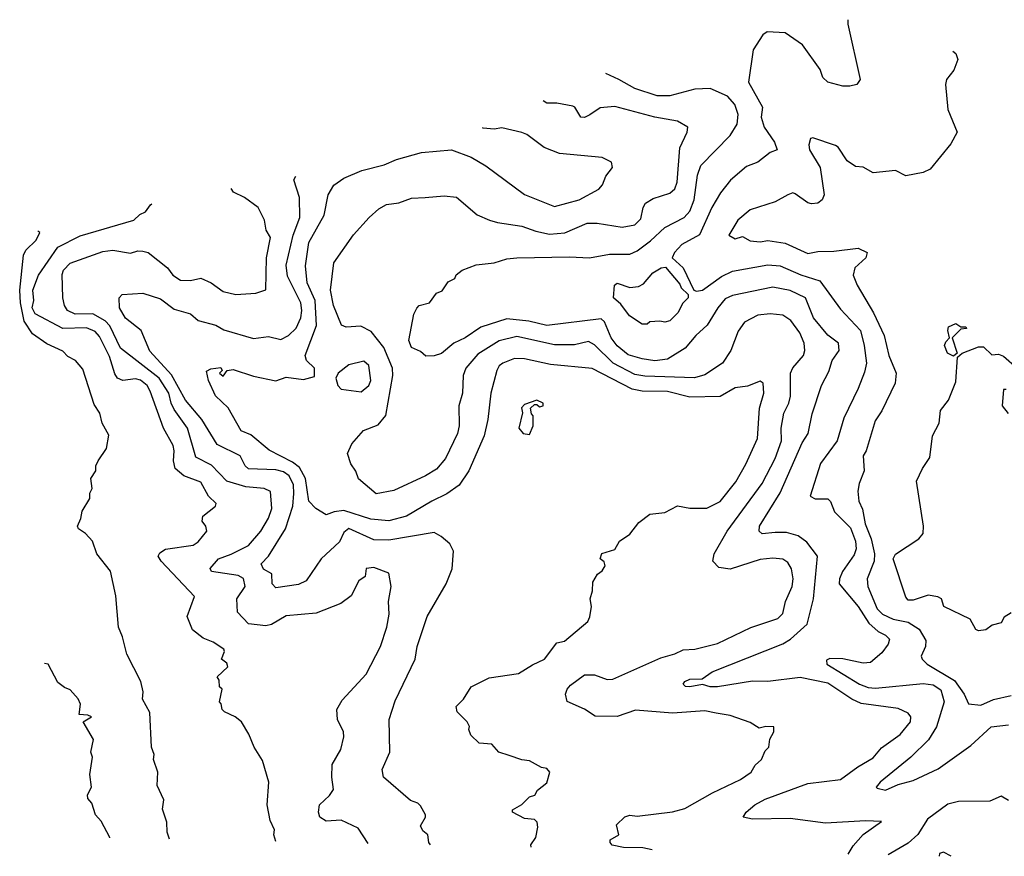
# Model space of a CAD drawing. Extents: x 1793424 to 1900092, y 321114 to 470632.
# Tile 16 of 256: x 1793424 to 1797348, y 384519 to 387853. Entities that reach past the tile are written whole.
import ezdxf

# ---------------------------------------------------------------- set-up
doc = ezdxf.new("R2010")
doc.units = 0

msp = doc.modelspace()

# ---------------------------------------------------------------- linework, layer by layer
at = {"layer": '0CON05XD'}
for points in [[(1796723.8, 387853.4), (1796723.8, 387835), (1796773.3, 387615), (1796760, 387595), (1796731.7, 387588.3), (1796705, 387588), (1796645, 387603.8), (1796625, 387623.3), (1796614.2, 387655), (1796543.3, 387753.3), (1796475, 387801.2), (1796403.3, 387805), (1796385, 387793.3), (1796346.7, 387733.3), (1796328.8, 387605), (1796384, 387505), (1796378.5, 387465), (1796390.5, 387425), (1796432.5, 387365), (1796442.5, 387335), (1796415, 387324), (1796365, 387285.8), (1796321.1, 387268.9), (1796256.2, 387213.8), (1796216.2, 387163.8), (1796182.2, 387105), (1796133.5, 386996.5), (1796062.9, 386957.1), (1796032.9, 386925), (1796024.1, 386904.1), (1796067.5, 386865), (1796110, 386775), (1796121.2, 386771.2), (1796145, 386776.2), (1796220.3, 386829.7), (1796265, 386851.9), (1796405, 386876.2), (1796455, 386872.9), (1796536.6, 386836.6), (1796612.3, 386812.3), (1796695, 386700), (1796774.7, 386614.7), (1796790, 386555), (1796798.9, 386485), (1796791.3, 386448.7), (1796765, 386383.3), (1796708.6, 386265), (1796681.4, 386175), (1796615.8, 386085), (1796573.8, 385955), (1796594.2, 385944.2), (1796645, 385944), (1796655, 385933.3), (1796671.7, 385891.7), (1796735, 385828.1), (1796754.6, 385775), (1796757.9, 385745), (1796749.2, 385720.8), (1796702.7, 385655), (1796690.5, 385625), (1796689.5, 385605), (1796765, 385514.3), (1796808.1, 385448.1), (1796845, 385415.5), (1796875, 385400.6), (1796890, 385385), (1796885.6, 385365), (1796860.3, 385329.7), (1796815, 385291.1), (1796785, 385289.5), (1796705, 385306.9), (1796652.9, 385307.1), (1796639.3, 385300.7), (1796641.2, 385285), (1796770.8, 385205), (1796805, 385191.8), (1796835, 385189.6), (1797025, 385207.5), (1797065, 385202.7), (1797095, 385182.5), (1797107.7, 385135), (1797077.1, 385035), (1797045.8, 384984.2), (1796976, 384914), (1796853.3, 384815), (1796837.5, 384795), (1796840.7, 384790.7), (1796875, 384783.5), (1796924.4, 384805.6), (1796985, 384820.9), (1797085, 384868.5), (1797215, 384960.6), (1797295, 385035.6), (1797365, 385044)], [(1797143.3, 387728.2), (1797155, 387718.8), (1797162.9, 387695), (1797147.4, 387652.6), (1797117.1, 387615), (1797113.6, 387595), (1797122.7, 387495), (1797160.6, 387405), (1797135, 387359.2), (1797052.6, 387257.4), (1797025, 387244.2), (1796955, 387231.2), (1796915, 387252.5), (1796825, 387243.8), (1796785, 387266.2), (1796755, 387268.8), (1796721.3, 387291.3), (1796685.8, 387345), (1796675, 387352.5), (1796585, 387382.5), (1796575, 387380), (1796568.8, 387355), (1796572, 387335), (1796614.4, 387264.4), (1796629.4, 387155), (1796622, 387135), (1796605, 387122.5), (1796579.3, 387119.3), (1796565, 387123.3), (1796515, 387160), (1796505, 387163.3), (1796485, 387156), (1796435, 387128), (1796335, 387095.8), (1796286.2, 387055), (1796250, 386995), (1796275, 386980), (1796305, 386990), (1796335, 386972), (1796375, 386968), (1796405, 386974), (1796475, 386962.9), (1796565, 386921.1), (1796605, 386930), (1796668.6, 386931.4), (1796765, 386942.9), (1796801.2, 386925), (1796796, 386905), (1796752.9, 386865), (1796745.8, 386835), (1796761.4, 386795), (1796826.7, 386685), (1796868.9, 386595), (1796887.3, 386515), (1796916.5, 386445), (1796913.1, 386405), (1796859.4, 386295), (1796832.9, 386255), (1796797.5, 386135), (1796786, 386115), (1796789.2, 386055), (1796769.2, 386005), (1796764.2, 385975), (1796768, 385935), (1796782.5, 385902.5), (1796793.8, 385845), (1796817.3, 385785), (1796831.3, 385725), (1796828.9, 385695), (1796801.9, 385625), (1796803.6, 385595), (1796841.3, 385505), (1796861.9, 385485), (1796905, 385463.9), (1796965, 385452.3), (1797008.9, 385425), (1797035, 385380), (1797034.4, 385355.6), (1797017, 385317), (1797021.2, 385305), (1797040, 385285), (1797149.9, 385219.9), (1797188, 385165), (1797205, 385127.5), (1797255, 385121.4), (1797305.4, 385144.6), (1797375, 385160.4)], [(1796725.5, 384528.4), (1796745, 384560.8), (1796785, 384606), (1796858.3, 384658.3), (1796795, 384661.2), (1796635, 384651.2), (1796495, 384669.5), (1796345, 384667.5), (1796307.5, 384675), (1796318.8, 384695), (1796354, 384725), (1796395, 384746.5), (1796565, 384809.4), (1796695, 384825.7), (1796764, 384876), (1796825, 384911.4), (1796858, 384952), (1796932.5, 385005), (1796973.8, 385055), (1796976, 385075), (1796965, 385090), (1796925, 385108), (1796777.8, 385127.8), (1796740, 385145), (1796645, 385209.2), (1796535, 385232.3), (1796405, 385215.4), (1796345, 385217.1), (1796204.4, 385194.4), (1796175, 385194.4), (1796145, 385203.8), (1796094.2, 385194.2), (1796076.7, 385196.7), (1796067.5, 385205), (1796075, 385216), (1796095, 385225.8), (1796143.9, 385226.1), (1796183.3, 385255), (1796465, 385366.4), (1796495.6, 385385), (1796562.5, 385445), (1796586.9, 385545), (1796604, 385715), (1796560.7, 385770.7), (1796526.1, 385796.1), (1796480.2, 385810.2), (1796435, 385809.5), (1796382.5, 385805), (1796371.2, 385815), (1796372.9, 385835), (1796455, 385968), (1796542.8, 386167.2), (1796566.9, 386205), (1796582.7, 386282.7), (1796619.2, 386395), (1796648.7, 386451.3), (1796662.5, 386495), (1796690, 386535), (1796687.5, 386565), (1796645, 386595.6), (1796586.9, 386665), (1796555.3, 386745.3), (1796494.1, 386774.1), (1796425, 386787.5), (1796265, 386754.5), (1796235, 386740.6), (1796205.6, 386705), (1796163.4, 386636.6), (1796118, 386595), (1796076, 386545), (1796005, 386500.9), (1795955, 386494), (1795905, 386501.6), (1795848.5, 386518.5), (1795805, 386553.5), (1795781.2, 386585), (1795755, 386649.2), (1795740.9, 386660.9), (1795525, 386634.6), (1795452.6, 386652.6), (1795365, 386661.5), (1795261.7, 386628.3), (1795199.2, 386585), (1795154, 386565), (1795105, 386522.9), (1795075, 386513.8), (1795043, 386513), (1795020.7, 386530.7), (1794985, 386546.7), (1794974, 386575), (1794995, 386680), (1795005.9, 386704.1), (1795016.1, 386713.9), (1795057.5, 386725), (1795085, 386763.3), (1795107.7, 386772.3), (1795130.7, 386809.3), (1795158.3, 386821.7), (1795163.6, 386836.4), (1795187.5, 386855), (1795243.2, 386876.8), (1795315, 386884), (1795365, 386900), (1795405, 386904.3), (1795615, 386908.9), (1795695, 386904.3), (1795775, 386918.9), (1795855, 386919.5), (1795885, 386932.7), (1795937.6, 386972.4), (1795995, 387025.6), (1796072.5, 387065), (1796095, 387090), (1796112.5, 387135), (1796125.5, 387234.5), (1796138.2, 387271.8), (1796255, 387392), (1796282.6, 387437.4), (1796287.5, 387475), (1796273.5, 387515), (1796245, 387548.2), (1796175, 387579.6), (1796115, 387576.5), (1796015, 387550), (1795965, 387550), (1795875, 387578.8), (1795812, 387615), (1795759.6, 387639.3)], [(1795944.9, 384545.4), (1795907, 384553), (1795830, 384555), (1795785, 384563.8), (1795776.7, 384575), (1795777.5, 384585), (1795811.2, 384605), (1795802.5, 384645), (1795835, 384676.7), (1795855, 384683.3), (1795885, 384678.8), (1796025, 384696.9), (1796075, 384710), (1796185, 384771.9), (1796296.2, 384825), (1796338.8, 384855), (1796355, 384882.5), (1796380, 384905), (1796395, 384940), (1796410, 384955), (1796413.6, 384986.4), (1796430, 385015), (1796430, 385035), (1796397, 385037), (1796370.7, 385030.7), (1796335, 385052.5), (1796255, 385081.2), (1796199.7, 385089.7), (1796155, 385099.4), (1796025, 385090), (1795877.9, 385102.1), (1795805, 385076.7), (1795717.9, 385077.9), (1795675, 385105.8), (1795606.1, 385136.1), (1795599.2, 385165), (1795605.8, 385185), (1795618.7, 385201.3), (1795675, 385242.9), (1795715, 385242.9), (1795765, 385224.4), (1795787.5, 385225), (1795979.1, 385310.9), (1796035, 385325.8), (1796067.8, 385342.2), (1796115, 385344.5), (1796205, 385366.9), (1796338.3, 385431.7), (1796445, 385467.5), (1796465, 385486.7), (1796476.5, 385535), (1796502.7, 385595), (1796506.2, 385625), (1796500, 385665), (1796485, 385690), (1796465, 385702.9), (1796425, 385707.5), (1796375, 385702.5), (1796255, 385663.3), (1796210, 385670), (1796186, 385695), (1796191.4, 385725), (1796243.6, 385815), (1796383.2, 386005), (1796435.3, 386105), (1796460, 386175), (1796458.9, 386225), (1796469.1, 386285), (1796489.5, 386325), (1796496.3, 386353.7), (1796495.6, 386445), (1796505, 386465.7), (1796548.1, 386515), (1796553.3, 386535), (1796550.5, 386565), (1796532.7, 386605), (1796497.1, 386655), (1796465, 386675.7), (1796415, 386680.6), (1796365, 386675.6), (1796312.6, 386647.4), (1796287.6, 386612.4), (1796258.6, 386535), (1796224.2, 386485), (1796155, 386438.1), (1796113.6, 386426.4), (1795915, 386432.9), (1795875, 386439.3), (1795789.1, 386485), (1795715, 386557.8), (1795690.4, 386570.4), (1795635, 386557.8), (1795555, 386557.9), (1795405, 386590.7), (1795335, 386573.8), (1795250.1, 386519.9), (1795201.9, 386465), (1795191.4, 386435), (1795188.1, 386365), (1795174.3, 386315), (1795175.7, 386235), (1795168.6, 386205), (1795120.8, 386105), (1795085, 386062.5), (1795041.2, 386035), (1794915, 385976.7), (1794845, 385963.3), (1794774.2, 386024.2), (1794763.6, 386053.6), (1794743, 386083), (1794730, 386125), (1794747, 386163), (1794793.6, 386216.4), (1794851.7, 386238.3), (1794883.3, 386276.7), (1794910.4, 386435), (1794909.3, 386465), (1794875, 386547.5), (1794825, 386610.8), (1794782.7, 386632.7), (1794725, 386627.5), (1794705.7, 386635.7), (1794674.5, 386715), (1794662.5, 386775), (1794675.8, 386884.2), (1794753.9, 386996.1), (1794816.7, 387065), (1794855, 387100), (1794885, 387117.5), (1794935, 387123.3), (1794985, 387142.5), (1795040, 387145), (1795115, 387152), (1795165, 387145.8), (1795246.4, 387076.4), (1795296.7, 387055), (1795327.5, 387045), (1795425, 387031.1), (1795480.6, 387010.6), (1795535, 386999.1), (1795596.3, 387003.7), (1795685, 387042.2), (1795725, 387042.9), (1795825, 387026.7), (1795875, 387035.6), (1795899.8, 387060.2), (1795908.6, 387105), (1795917.8, 387122.2), (1795948.9, 387141.1), (1796015, 387162), (1796035, 387180), (1796043.6, 387206.4), (1796055, 387342.5), (1796084.3, 387405), (1796086.2, 387425), (1796045, 387449.4), (1795955, 387464.5), (1795795, 387506.9), (1795737.7, 387502.3), (1795695.9, 387474.1), (1795675, 387463.8), (1795660, 387465), (1795636.7, 387505), (1795628.8, 387508.8), (1795565, 387520.6), (1795525, 387521.2), (1795510.6, 387529.6)], [(1795462, 384555.9), (1795461.2, 384565), (1795481.2, 384595), (1795489.2, 384635), (1795486, 384655), (1795475, 384665.8), (1795435, 384670), (1795387.5, 384695), (1795387.5, 384705), (1795425, 384726.2), (1795455, 384756.7), (1795476.4, 384763.6), (1795487, 384783), (1795525, 384812.5), (1795536.7, 384855), (1795525, 384870), (1795503, 384873), (1795455, 384900), (1795425, 384903.3), (1795375, 384921.2), (1795333.9, 384933.9), (1795305, 384966.2), (1795255, 384970), (1795221.7, 385001.7), (1795213.3, 385025), (1795217, 385037), (1795207.5, 385055), (1795167.5, 385095), (1795163.9, 385116.1), (1795192.5, 385145), (1795223.3, 385195), (1795295, 385230), (1795412.3, 385247.7), (1795467.3, 385282.7), (1795515.6, 385304.4), (1795565, 385370), (1795595, 385376.7), (1795687.5, 385455), (1795696.4, 385473.6), (1795702.5, 385515), (1795697.5, 385545), (1795707, 385577), (1795708.3, 385611.7), (1795726.4, 385643.6), (1795745, 385657.5), (1795756.7, 385676.7), (1795753, 385693), (1795737.5, 385705), (1795744.1, 385725.9), (1795795, 385742.5), (1795814.1, 385775.9), (1795855, 385803.3), (1795890.7, 385849.3), (1795935, 385883.3), (1795995, 385890), (1796045, 385916.2), (1796095, 385906.2), (1796163, 385907), (1796215, 385933.3), (1796277.6, 386012.4), (1796318.3, 386081.7), (1796364.4, 386185), (1796372, 386305), (1796390, 386365), (1796386.7, 386405), (1796375, 386412.5), (1796325, 386392.5), (1796275, 386386), (1796215, 386352), (1796095, 386349.6), (1796005, 386371.5), (1795905, 386373.1), (1795865, 386380.8), (1795705, 386463.6), (1795538.9, 386478.9), (1795435, 386501.5), (1795396.4, 386503.6), (1795348.8, 386485), (1795335, 386473.8), (1795325.6, 386455), (1795301.1, 386365), (1795289.8, 386260.2), (1795275.4, 386194.6), (1795213.6, 386055), (1795175, 385999.1), (1795126.6, 385963.4), (1795066, 385935), (1794965, 385874.5), (1794895, 385856.2), (1794823.4, 385863.4), (1794715, 385897.5), (1794677.2, 385892.8), (1794645, 385880.8), (1794603.3, 385905), (1794575.4, 385935), (1794562.8, 386025), (1794538.9, 386068.9), (1794510.5, 386090.5), (1794418.3, 386138.3), (1794345, 386198.9), (1794306.7, 386215), (1794255, 386306), (1794204.2, 386355), (1794176, 386415), (1794167.5, 386452.5), (1794185, 386462.5), (1794225, 386467.5), (1794230, 386455), (1794220, 386445), (1794235, 386433.3), (1794250, 386455), (1794275, 386459.2), (1794355, 386432.5), (1794444.2, 386414.2), (1794485, 386428.8), (1794555, 386419.2), (1794598.8, 386431.2), (1794598, 386465), (1794566.2, 386495), (1794560.8, 386515), (1794606.7, 386635), (1794600.7, 386735), (1794569.3, 386805), (1794562.2, 386872.2), (1794575.5, 386965), (1794637.5, 387075), (1794652.9, 387155), (1794675, 387194), (1794715, 387221.9), (1794787.3, 387252.7), (1794876.2, 387275), (1794925, 387295.7), (1795025, 387324.4), (1795145, 387334.2), (1795223.3, 387305), (1795280.9, 387270.9), (1795435, 387157.1), (1795555, 387108.6), (1795653.8, 387135), (1795731.7, 387178.3), (1795746.2, 387195), (1795759.5, 387230.5), (1795786.7, 387265), (1795782.5, 387285), (1795745, 387303.8), (1795575, 387320), (1795513.8, 387343.8), (1795445, 387395.8), (1795425, 387404.3), (1795345, 387422.9), (1795315, 387416.7), (1795270.8, 387420.8), (1795268.7, 387423)], [(1795060.5, 384564.6), (1795053.8, 384575), (1795050, 384605), (1795030.7, 384620.7), (1795020.7, 384640.7), (1795041.2, 384675), (1795041.2, 384685), (1795020.7, 384720.7), (1795010.7, 384730.7), (1794981.7, 384741.7), (1794873.3, 384835), (1794868, 384865), (1794898.8, 384935), (1794896.2, 385065), (1794920.5, 385139.5), (1794999.2, 385305), (1795008, 385355), (1795048, 385475), (1795123.3, 385605), (1795147.5, 385665), (1795152.5, 385735), (1795137.5, 385765), (1795104.1, 385794.1), (1795075, 385809.2), (1794895, 385778.8), (1794835, 385780), (1794735, 385825.6), (1794715, 385810), (1794698, 385772), (1794625.6, 385705), (1794565, 385617.5), (1794535, 385603.2), (1794445, 385589.2), (1794430, 385605), (1794428, 385645), (1794395, 385663.3), (1794385.5, 385685), (1794414.7, 385715.3), (1794482.5, 385825), (1794511.8, 385915), (1794516.7, 385965), (1794515, 386000), (1794497.3, 386035), (1794475, 386052.2), (1794445, 386060), (1794335, 386063.6), (1794321.9, 386075), (1794301.9, 386115), (1794210.7, 386160.7), (1794150.1, 386260.1), (1794085, 386337.8), (1794028.7, 386438.7), (1793941.9, 386531.9), (1793908, 386615), (1793845, 386664.3), (1793821.4, 386705), (1793820, 386745), (1793831.7, 386758.3), (1793915, 386763.8), (1793985, 386741.4), (1794039.8, 386699.8), (1794105, 386680.8), (1794135, 386654.4), (1794205, 386635.6), (1794237.8, 386617.8), (1794355, 386583.3), (1794415, 386590.8), (1794465, 386579.2), (1794495, 386594.4), (1794525, 386624.4), (1794543.8, 386665), (1794548.5, 386695), (1794543.6, 386725), (1794491, 386831), (1794485.8, 386875), (1794513.5, 386995), (1794540.7, 387065), (1794539.1, 387145), (1794516, 387215), (1794524.7, 387230.4)], [(1794812.7, 384570), (1794772.1, 384632.1), (1794705, 384662.9), (1794645, 384659.4), (1794620, 384675), (1794614.1, 384695.9), (1794618, 384725), (1794658.7, 384761.3), (1794674.2, 384785), (1794667.1, 384835), (1794668.6, 384885), (1794704, 384945), (1794716, 384995), (1794714, 385015), (1794690, 385065), (1794688, 385105), (1794708.3, 385141.7), (1794804, 385245), (1794862, 385355), (1794887, 385433), (1794895.9, 385484.1), (1794893.3, 385535), (1794903.8, 385595), (1794895, 385647.5), (1794835, 385670), (1794805, 385666.7), (1794800, 385635), (1794775, 385617.5), (1794745, 385557.5), (1794703.6, 385526.4), (1794605, 385488.8), (1794485, 385478), (1794426.9, 385443.1), (1794405, 385437.5), (1794335.4, 385445.4), (1794291.9, 385491.9), (1794289.1, 385545), (1794322.9, 385595), (1794315, 385626), (1794295, 385638.5), (1794187.5, 385655), (1794183, 385667), (1794216, 385705), (1794267.1, 385722.9), (1794335, 385757.5), (1794385, 385815.8), (1794415, 385866.7), (1794428.6, 385905), (1794422.7, 385972.7), (1794397.5, 385985), (1794325, 385991.8), (1794248.8, 386015), (1794188, 386078), (1794125, 386110), (1794092.2, 386225), (1794039.6, 386299.6), (1794026.7, 386325), (1794017.8, 386365), (1793979.2, 386425), (1793825.4, 386545), (1793782.8, 386632.8), (1793763.6, 386653.6), (1793715, 386680.8), (1793645, 386679.5), (1793614.2, 386695), (1793602.5, 386715), (1793595.7, 386745), (1793592.6, 386837.4), (1793598.6, 386855), (1793625, 386883.3), (1793755, 386929.5), (1793795, 386934.4), (1793865, 386922.9), (1793895, 386932.9), (1793915, 386931.4), (1793936.2, 386925), (1794013.3, 386865), (1794033.8, 386835), (1794065, 386816), (1794105, 386813.8), (1794145, 386824), (1794186.7, 386805), (1794235, 386770), (1794285, 386758), (1794365, 386764.2), (1794405, 386777.5), (1794406.7, 386905), (1794423.1, 386985), (1794405.7, 387015), (1794399.2, 387055), (1794373.8, 387105), (1794320, 387145), (1794275.8, 387165.8), (1794267, 387180.2)], [(1794444.6, 384578), (1794436, 384605), (1794438.6, 384625), (1794422.1, 384662.1), (1794410, 384725), (1794416.7, 384815), (1794391.7, 384901.7), (1794357.5, 384955), (1794336.7, 385006.7), (1794307.5, 385055), (1794282.5, 385075), (1794240, 385095), (1794230, 385105), (1794227, 385127), (1794220, 385135), (1794230, 385185), (1794220, 385195), (1794218.3, 385221.7), (1794210, 385235), (1794252.5, 385275), (1794249.3, 385289.3), (1794227.5, 385305), (1794240, 385335), (1794237.5, 385345), (1794195, 385372.5), (1794155, 385389.2), (1794112, 385422), (1794091.4, 385475), (1794120, 385555), (1793987.5, 385695), (1793976, 385715), (1793981.7, 385728.3), (1794005, 385744), (1794115, 385760), (1794135, 385772), (1794169.2, 385815), (1794165.8, 385835), (1794151.2, 385855), (1794153.8, 385875), (1794203.8, 385915), (1794206, 385925), (1794175.8, 385955), (1794145, 386010.6), (1794078, 386035), (1794043.3, 386065), (1794036.5, 386095), (1794039.6, 386135), (1794035, 386156.7), (1793996.7, 386225), (1793943.6, 386373.7), (1793932.1, 386395), (1793905, 386416.8), (1793885, 386422.1), (1793835, 386415.6), (1793814, 386425), (1793802.6, 386442.6), (1793781.1, 386511.1), (1793741.3, 386591.3), (1793725, 386611.1), (1793690, 386625), (1793595, 386622.7), (1793485, 386680.9), (1793473.4, 386705), (1793479.6, 386735), (1793475.6, 386775), (1793499.1, 386835), (1793575, 386946.5), (1793665, 386991.8), (1793878.8, 387055), (1793902.7, 387077.3), (1793925, 387087.5), (1793945, 387116), (1793950.4, 387119.8)], [(1794020.8, 384587.2), (1794012, 384615), (1794010, 384655), (1793993, 384707), (1793997.5, 384745), (1793971.7, 384801.7), (1793973.8, 384855), (1793956.7, 384905), (1793960, 384925), (1793948.8, 384955), (1793942.7, 385092.7), (1793912.5, 385145), (1793916, 385175), (1793905.8, 385215.8), (1793851.2, 385325), (1793833.9, 385393.9), (1793817.5, 385432.5), (1793807.3, 385557.3), (1793785.9, 385655.9), (1793731.2, 385725), (1793713.3, 385775), (1793685.9, 385805.9), (1793657.5, 385825), (1793653.3, 385835), (1793667.5, 385865), (1793672.5, 385895), (1793702.5, 385945), (1793703, 385967), (1793712.5, 385985), (1793707.5, 386025), (1793727.5, 386055), (1793727.5, 386075), (1793736.7, 386095), (1793770, 386145), (1793778.3, 386198.3), (1793752.5, 386245), (1793743.3, 386285), (1793720, 386320), (1793675, 386461.2), (1793645.7, 386495.7), (1793615, 386511.2), (1793595, 386532), (1793531.4, 386561.4), (1793475, 386602.2), (1793442, 386652), (1793426.9, 386725), (1793423.5, 386775), (1793438.7, 386915), (1793448.2, 386935), (1793489.2, 386975), (1793503.3, 387005), (1793496.1, 387010.9)], [(1795925, 386640), (1795905, 386640), (1795853.9, 386673.9), (1795819.7, 386719.7), (1795790, 386745), (1795793.8, 386795), (1795805, 386803.3), (1795856, 386786), (1795890, 386790), (1795909.3, 386800.7), (1795947.5, 386845), (1795980, 386865), (1795997, 386867), (1796055, 386800), (1796060, 386785), (1796088.3, 386758.3), (1796087.5, 386745), (1796066.7, 386723.3), (1796046.2, 386685), (1796015, 386653.8), (1795995, 386647.5), (1795975, 386652.5), (1795935, 386650), (1795925, 386640)], [(1797145, 386512.5), (1797121.2, 386525), (1797110, 386555), (1797115, 386570), (1797130, 386585), (1797122.5, 386615), (1797125, 386630), (1797155, 386642.5), (1797175, 386630), (1797195, 386630), (1797197.5, 386622.5), (1797175, 386620), (1797140, 386585), (1797160, 386525), (1797145, 386512.5)], [(1797375, 385490), (1797347, 385473), (1797335, 385450), (1797299.3, 385440.7), (1797275, 385422.5), (1797245, 385417.5), (1797233.9, 385423.9), (1797212.5, 385465), (1797107.5, 385515), (1797097.5, 385545), (1797083.6, 385553.6), (1797045, 385560), (1796985, 385540), (1796965, 385540), (1796955, 385552.5), (1796904.6, 385705.4), (1796915, 385723.8), (1797007.5, 385785), (1797024, 385806), (1797025.6, 385835), (1796998, 386015), (1797022, 386065), (1797051.7, 386108.3), (1797062, 386195), (1797088, 386245), (1797094.2, 386295.8), (1797125, 386337.5), (1797155, 386410), (1797161.7, 386508.3), (1797180, 386525), (1797245, 386550), (1797265, 386550), (1797298.3, 386518.3), (1797325, 386520), (1797345, 386512.5), (1797398.8, 386465)], [(1794785, 386370.8), (1794815.7, 386395), (1794823.3, 386415), (1794815.7, 386475), (1794795, 386492), (1794735, 386477.5), (1794693.3, 386445), (1794683.3, 386425), (1794692, 386395), (1794705, 386381.2), (1794785, 386370.8)], [(1797355, 386380), (1797345, 386380), (1797340, 386315), (1797364, 386284)], [(1795455, 386200), (1795470, 386235), (1795470, 386275), (1795463, 386283), (1795460, 386305), (1795475, 386320), (1795485, 386320), (1795495, 386310), (1795510, 386315), (1795510, 386325), (1795485, 386337.5), (1795435, 386320), (1795423.6, 386306.4), (1795427, 386287), (1795412.5, 386225), (1795430, 386205), (1795455, 386200)], [(1793783.1, 384592.4), (1793783.3, 384595), (1793748.8, 384658.8), (1793726, 384685), (1793710.7, 384730.7), (1793695, 384750), (1793693.8, 384765), (1793710, 384795), (1793703.3, 384845), (1793713.3, 384915), (1793706.7, 384935), (1793717.5, 384985), (1793676.7, 385055), (1793710, 385075), (1793695, 385082.5), (1793660, 385085), (1793666.2, 385126.2), (1793656.4, 385146.4), (1793625, 385182.5), (1793601.7, 385191.7), (1793575, 385212.5), (1793537.5, 385285), (1793522.7, 385287.3)], [(1797365, 384741.2), (1797335, 384758.8), (1797290.7, 384739.3), (1797165, 384738), (1797123, 384727), (1797042.4, 384667.6), (1797004, 384606), (1796965, 384571.9), (1796884.6, 384524.9)], [(1797136.7, 384519.4), (1797105.8, 384535.8), (1797089.3, 384530.7), (1797088.6, 384520.5)]]:
    msp.add_lwpolyline(points, dxfattribs=at)

doc.saveas('drawing.dxf')
